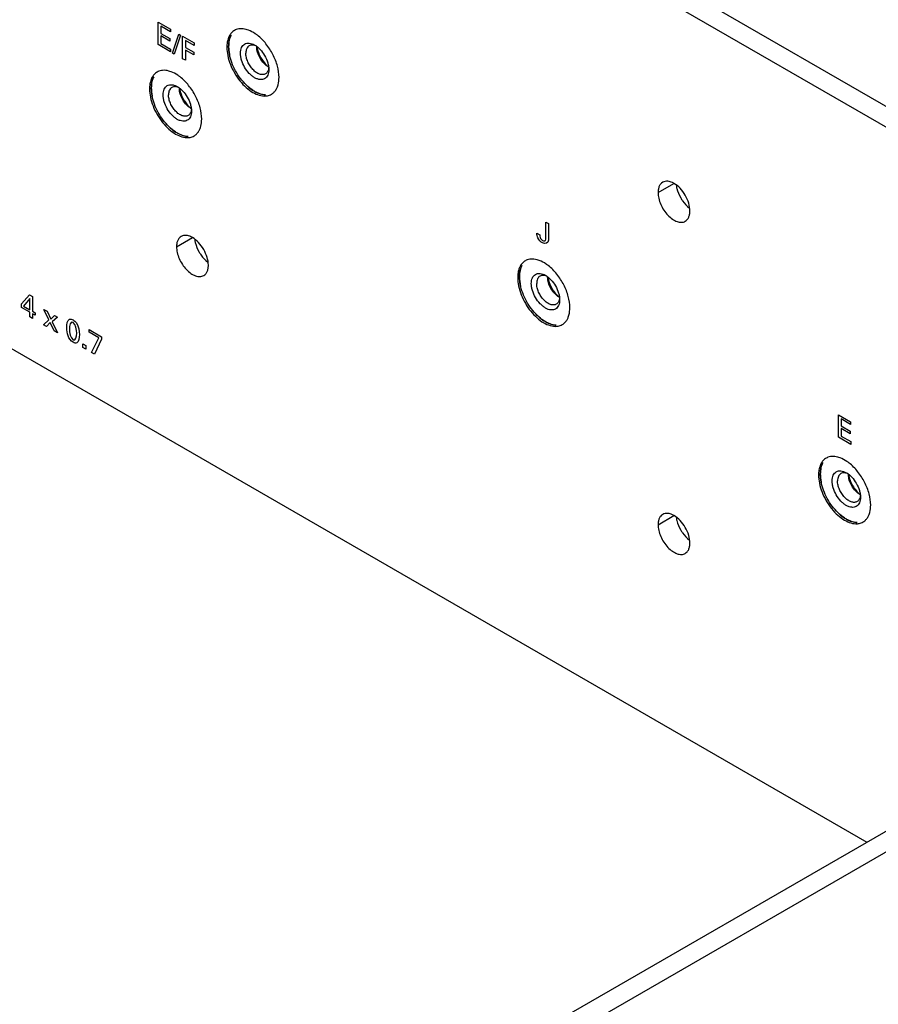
# Model space of a CAD drawing. Header units: inches. Extents: x 0 to 34, y 0 to 22.
# Tile 25 of 27: x 29.7 to 31.4, y 15.6 to 17.6. Entities that reach past the tile are written whole.
import ezdxf

# ---------------------------------------------------------------- set-up
doc = ezdxf.new("R2010")
doc.units = ezdxf.units.IN
doc.header["$LTSCALE"] = 1.87
doc.header["$MEASUREMENT"] = 0
doc.layers.get('0').update_dxf_attribs({"linetype": 'CONTINUOUS'})
doc.layers.add('02___PRT_ALL_AXES', color=7, linetype='CONTINUOUS')

msp = doc.modelspace()

# ---------------------------------------------------------------- linework, layer by layer
at = {"color": 40, "linetype": 'CONTINUOUS'}
for p, q in [((30.00207, 17.57905), (30.02611, 17.56517)), ((30.00207, 17.53482), (30.00207, 17.57905)), ((30.02611, 17.55996), (30.00738, 17.57078)), ((30.00738, 17.57078), (30.00738, 17.55699)), ((30.02611, 17.56517), (30.02611, 17.55996)), ((30.00738, 17.55699), (30.02521, 17.5467)), ((30.02521, 17.54156), (30.00738, 17.55185)), ((30.00738, 17.55185), (30.00738, 17.53715)), ((30.02521, 17.5467), (30.02521, 17.54156)), ((30.02997, 17.51774), (30.04238, 17.55522)), ((30.04583, 17.55323), (30.03347, 17.51571)), ((30.04238, 17.55522), (30.04583, 17.55323)), ((30.05023, 17.55124), (30.07304, 17.53807)), ((30.05023, 17.50702), (30.05023, 17.55124)), ((30.02653, 17.5207), (30.00207, 17.53482)), ((30.00738, 17.53715), (30.02653, 17.52609)), ((30.02653, 17.52609), (30.02653, 17.5207)), ((30.07304, 17.53287), (30.05564, 17.54291)), ((30.05564, 17.54291), (30.05564, 17.52913)), ((30.05564, 17.52913), (30.07203, 17.51966)), ((30.07304, 17.53807), (30.07304, 17.53287)), ((30.03347, 17.51571), (30.02997, 17.51774)), ((30.05564, 17.50389), (30.05023, 17.50702)), ((30.07203, 17.51452), (30.05564, 17.52398)), ((30.05564, 17.52398), (30.05564, 17.50389)), ((30.07203, 17.51966), (30.07203, 17.51452)), ((30.76417, 17.18576), (30.76948, 17.1827)), ((30.76417, 17.15508), (30.76417, 17.18576)), ((30.76948, 17.1827), (30.76948, 17.15036)), ((30.74656, 17.16371), (30.75219, 17.16046)), ((29.73322, 17.02526), (29.74914, 17.04253)), ((29.74914, 17.04253), (29.75486, 17.03922)), ((29.73322, 17.01797), (29.73322, 17.02526)), ((29.74993, 17.03563), (29.73725, 17.0206)), ((29.74993, 17.01328), (29.74993, 17.03563)), ((29.75486, 17.03922), (29.75486, 17.01043)), ((29.74977, 17.00841), (29.73322, 17.01797)), ((29.73725, 17.0206), (29.74993, 17.01328)), ((29.74977, 16.99922), (29.74977, 17.00841)), ((29.75486, 17.01043), (29.76022, 17.00734)), ((29.76022, 17.00238), (29.75486, 17.00547)), ((29.75486, 17.00547), (29.75486, 16.99628)), ((29.76022, 17.00734), (29.76022, 17.00238)), ((29.77719, 17.01414), (29.78371, 17.01038)), ((29.78716, 16.99375), (29.77719, 17.01414)), ((29.78371, 17.01038), (29.79082, 16.99469)), ((29.75486, 16.99628), (29.74977, 16.99922)), ((29.7766, 16.98373), (29.78716, 16.99375)), ((29.78244, 16.98036), (29.7766, 16.98373)), ((29.78997, 16.98832), (29.78244, 16.98036)), ((29.79756, 16.97163), (29.78997, 16.98832)), ((29.79082, 16.99469), (29.79825, 17.00198)), ((29.80413, 16.99858), (29.79374, 16.98958)), ((29.79374, 16.98958), (29.80413, 16.96783)), ((29.79825, 17.00198), (29.80413, 16.99858)), ((29.80413, 16.96783), (29.79756, 16.97163)), ((29.86628, 16.97434), (29.89052, 16.96034)), ((29.86628, 16.96926), (29.86628, 16.97434)), ((29.88517, 16.95835), (29.86628, 16.96926)), ((29.85398, 16.94641), (29.85987, 16.94301)), ((29.85398, 16.93906), (29.85398, 16.94641)), ((29.87105, 16.9292), (29.88517, 16.95835)), ((29.89052, 16.9552), (29.87705, 16.92573)), ((29.89052, 16.96034), (29.89052, 16.9552)), ((29.85987, 16.93566), (29.85398, 16.93906)), ((29.85987, 16.94301), (29.85987, 16.93566)), ((29.87705, 16.92573), (29.87105, 16.9292)), ((31.33941, 16.80688), (31.36344, 16.79301)), ((31.33941, 16.76266), (31.33941, 16.80688)), ((31.36344, 16.7878), (31.34472, 16.79862)), ((31.34472, 16.79862), (31.34472, 16.78483)), ((31.36344, 16.79301), (31.36344, 16.7878)), ((31.34472, 16.78483), (31.36254, 16.77454)), ((31.36254, 16.7694), (31.34472, 16.77969)), ((31.34472, 16.77969), (31.34472, 16.76499)), ((31.36254, 16.77454), (31.36254, 16.7694)), ((31.36387, 16.74854), (31.33941, 16.76266)), ((31.34472, 16.76499), (31.36387, 16.75393)), ((31.36387, 16.75393), (31.36387, 16.74854))]:
    msp.add_line(p, q, dxfattribs=at)
at = {"color": 7, "linetype": 'CONTINUOUS'}
for centre, radius, start, end in [((30.22522, 17.53031), 0.02931, 178.47967, 180.00529), ((30.24282, 17.5371), 0.04694, 187.72113, 188.1856), ((30.23312, 17.51659), 0.02929, 239.99628, 241.68961), ((30.24783, 17.52848), 0.04698, 231.81593, 232.36818), ((30.07319, 17.44846), 0.02931, 178.47967, 180.00529), ((30.09078, 17.45524), 0.04694, 187.72113, 188.1856), ((30.0958, 17.44663), 0.04698, 231.81593, 232.36818), ((30.08109, 17.43474), 0.02929, 239.99628, 241.68961), ((30.797, 17.07729), 0.02931, 178.47967, 180.00529), ((30.8146, 17.08408), 0.04694, 187.72113, 188.1856), ((30.8049, 17.06357), 0.02929, 239.99628, 241.68961), ((30.81961, 17.07546), 0.04698, 231.81593, 232.36818), ((31.38841, 16.68908), 0.02931, 178.47967, 180.00529), ((31.40601, 16.69586), 0.04694, 187.72113, 188.1856), ((31.39631, 16.67536), 0.02929, 239.99628, 241.68961), ((31.41102, 16.68725), 0.04698, 231.81593, 232.36818)]:
    msp.add_arc(centre, radius, start, end, dxfattribs=at)
for points, knots in [([(30.14062, 17.53138), (30.14062, 17.53343), (30.14095, 17.5409), (30.14276, 17.54842), (30.14524, 17.55326)], [0, 0, 0, 0, 0.2737571, 1, 1, 1, 1]), ([(30.14544, 17.55352), (30.14378, 17.55036), (30.14199, 17.54504), (30.14083, 17.53751), (30.14063, 17.53346), (30.14064, 17.53137)], [0, 0, 0, 0, 0.4686871, 0.726364, 1, 1, 1, 1]), ([(30.21306, 17.43587), (30.20891, 17.43607), (30.2025, 17.43759), (30.19434, 17.44124), (30.18559, 17.44641), (30.17501, 17.45509), (30.16367, 17.468), (30.154, 17.48294), (30.14658, 17.499), (30.14185, 17.51523), (30.14062, 17.52613), (30.14062, 17.53133)], [0, 0, 0, 0, 0.0967494, 0.1506521, 0.2081935, 0.3329878, 0.4677515, 0.6074204, 0.7462793, 0.8787172, 1, 1, 1, 1]), ([(30.14064, 17.53134), (30.14064, 17.52856), (30.141, 17.52283), (30.14193, 17.51718), (30.14254, 17.5143)], [0, 0, 0, 0, 0.4855007, 1, 1, 1, 1]), ([(30.16389, 17.51791), (30.16389, 17.51991), (30.16419, 17.5237), (30.16573, 17.52891), (30.16832, 17.53314), (30.17191, 17.53617), (30.17632, 17.53777), (30.18128, 17.53789), (30.18656, 17.53662), (30.19, 17.53498), (30.19173, 17.53399)], [0, 0, 0, 0, 0.1448889, 0.2745046, 0.3910911, 0.4999782, 0.6088737, 0.7254728, 0.8550984, 1, 1, 1, 1]), ([(30.18105, 17.53252), (30.18, 17.53191), (30.17803, 17.53026), (30.17593, 17.52683), (30.17468, 17.52261), (30.17444, 17.51953), (30.17444, 17.51791)], [0, 0, 0, 0, 0.217758, 0.4509482, 0.7101951, 1, 1, 1, 1]), ([(30.19467, 17.53215), (30.19346, 17.5327), (30.19105, 17.53358), (30.18741, 17.53415), (30.18401, 17.53385), (30.18196, 17.53305), (30.18105, 17.53252)], [0, 0, 0, 0, 0.2835441, 0.5406755, 0.7764186, 1, 1, 1, 1]), ([(30.19173, 17.53399), (30.19363, 17.53289), (30.1974, 17.53025), (30.20444, 17.52365), (30.21189, 17.51348), (30.21697, 17.50195), (30.21916, 17.49255), (30.21957, 17.48797), (30.21957, 17.48577)], [0, 0, 0, 0, 0.1142556, 0.2375303, 0.499981, 0.762456, 0.8857439, 1, 1, 1, 1]), ([(30.21847, 17.49122), (30.21527, 17.49307), (30.2092, 17.49817), (30.20213, 17.50784), (30.19729, 17.51881), (30.1959, 17.52661), (30.1959, 17.53031)], [0, 0, 0, 0, 0.2372038, 0.4999645, 0.7627644, 1, 1, 1, 1]), ([(30.19635, 17.53041), (30.19688, 17.52675), (30.19884, 17.51931), (30.20377, 17.50879), (30.21041, 17.49926), (30.21588, 17.49384), (30.21878, 17.49156)], [0, 0, 0, 0, 0.2423403, 0.4999693, 0.7576307, 1, 1, 1, 1]), ([(30.21957, 17.48577), (30.21957, 17.48377), (30.21927, 17.47998), (30.21773, 17.47477), (30.21514, 17.47054), (30.21155, 17.46751), (30.20713, 17.46591), (30.20217, 17.46579), (30.19689, 17.46706), (30.19146, 17.46965), (30.18606, 17.47343), (30.17901, 17.48003), (30.17157, 17.4902), (30.16648, 17.50173), (30.16429, 17.51113), (30.16389, 17.51571), (30.16389, 17.51791)], [0, 0, 0, 0, 0.0604045, 0.1144412, 0.1630457, 0.2084408, 0.2538403, 0.3024527, 0.3564971, 0.4169106, 0.4835343, 0.555416, 0.7084484, 0.8614926, 0.9333793, 1, 1, 1, 1]), ([(30.21296, 17.47725), (30.21217, 17.4768), (30.21044, 17.47608), (30.20758, 17.47566), (30.2045, 17.47588), (30.20004, 17.47707), (30.19433, 17.48019), (30.18802, 17.48578), (30.18244, 17.49292), (30.17805, 17.50103), (30.1752, 17.50945), (30.17444, 17.51519), (30.17444, 17.51791)], [0, 0, 0, 0, 0.0428591, 0.0874864, 0.1353169, 0.1872826, 0.3045419, 0.4382089, 0.5825441, 0.7297006, 0.8713078, 1, 1, 1, 1]), ([(30.21942, 17.48896), (30.21928, 17.48766), (30.21883, 17.4852), (30.21749, 17.48184), (30.21555, 17.47911), (30.21386, 17.47777), (30.21296, 17.47725)], [0, 0, 0, 0, 0.2828375, 0.5397336, 0.7757908, 1, 1, 1, 1]), ([(29.98858, 17.44952), (29.98858, 17.45157), (29.98892, 17.45905), (29.99073, 17.46657), (29.99321, 17.47141)], [0, 0, 0, 0, 0.2737571, 1, 1, 1, 1]), ([(29.99341, 17.47167), (29.99175, 17.46851), (29.98996, 17.46318), (29.9888, 17.45566), (29.9886, 17.45161), (29.98861, 17.44952)], [0, 0, 0, 0, 0.4686871, 0.726364, 1, 1, 1, 1]), ([(30.06103, 17.35402), (30.05688, 17.35422), (30.05046, 17.35574), (30.04231, 17.35939), (30.03356, 17.36455), (30.02298, 17.37324), (30.01164, 17.38615), (30.00197, 17.40109), (29.99455, 17.41715), (29.98982, 17.43338), (29.98859, 17.44428), (29.98858, 17.44948)], [0, 0, 0, 0, 0.0967494, 0.1506521, 0.2081935, 0.3329878, 0.4677515, 0.6074204, 0.7462793, 0.8787172, 1, 1, 1, 1]), ([(29.98861, 17.44948), (29.98861, 17.44671), (29.98897, 17.44098), (29.9899, 17.43533), (29.99051, 17.43245)], [0, 0, 0, 0, 0.4855007, 1, 1, 1, 1]), ([(30.01186, 17.43606), (30.01186, 17.43806), (30.01216, 17.44185), (30.0137, 17.44706), (30.01629, 17.45129), (30.01988, 17.45431), (30.02429, 17.45591), (30.02925, 17.45604), (30.03453, 17.45477), (30.03797, 17.45313), (30.03969, 17.45213)], [0, 0, 0, 0, 0.1448889, 0.2745046, 0.3910911, 0.4999782, 0.6088737, 0.7254728, 0.8550984, 1, 1, 1, 1]), ([(30.02902, 17.45067), (30.02797, 17.45006), (30.026, 17.4484), (30.0239, 17.44498), (30.02265, 17.44075), (30.02241, 17.43768), (30.02241, 17.43606)], [0, 0, 0, 0, 0.217758, 0.4509482, 0.7101951, 1, 1, 1, 1]), ([(30.04264, 17.45029), (30.04143, 17.45085), (30.03902, 17.45173), (30.03538, 17.45229), (30.03198, 17.45199), (30.02993, 17.45119), (30.02902, 17.45067)], [0, 0, 0, 0, 0.2835441, 0.5406755, 0.7764186, 1, 1, 1, 1]), ([(30.03969, 17.45213), (30.0416, 17.45103), (30.04537, 17.44839), (30.05241, 17.4418), (30.05986, 17.43163), (30.06494, 17.4201), (30.06713, 17.41069), (30.06754, 17.40611), (30.06754, 17.40391)], [0, 0, 0, 0, 0.1142556, 0.2375303, 0.499981, 0.762456, 0.8857439, 1, 1, 1, 1]), ([(30.06644, 17.40937), (30.06324, 17.41122), (30.05717, 17.41632), (30.0501, 17.42599), (30.04526, 17.43695), (30.04387, 17.44475), (30.04387, 17.44845)], [0, 0, 0, 0, 0.2372038, 0.4999645, 0.7627644, 1, 1, 1, 1]), ([(30.04432, 17.44856), (30.04485, 17.4449), (30.0468, 17.43746), (30.05174, 17.42694), (30.05838, 17.41741), (30.06384, 17.41199), (30.06675, 17.40971)], [0, 0, 0, 0, 0.2423403, 0.4999693, 0.7576307, 1, 1, 1, 1]), ([(30.17009, 17.4609), (30.17332, 17.45729), (30.17999, 17.45075), (30.19085, 17.44292), (30.20179, 17.43773), (30.20929, 17.43613), (30.21284, 17.43594)], [0, 0, 0, 0, 0.2868852, 0.5516599, 0.7895647, 1, 1, 1, 1]), ([(30.06754, 17.40391), (30.06754, 17.40192), (30.06723, 17.39812), (30.0657, 17.39291), (30.06311, 17.38868), (30.05952, 17.38566), (30.0551, 17.38406), (30.05014, 17.38393), (30.04486, 17.38521), (30.03943, 17.38779), (30.03403, 17.39158), (30.02698, 17.39818), (30.01954, 17.40835), (30.01445, 17.41988), (30.01226, 17.42928), (30.01186, 17.43386), (30.01186, 17.43606)], [0, 0, 0, 0, 0.0604045, 0.1144412, 0.1630457, 0.2084408, 0.2538403, 0.3024527, 0.3564971, 0.4169106, 0.4835343, 0.555416, 0.7084484, 0.8614926, 0.9333793, 1, 1, 1, 1]), ([(30.06093, 17.3954), (30.06014, 17.39495), (30.05841, 17.39422), (30.05555, 17.3938), (30.05247, 17.39403), (30.048, 17.39522), (30.0423, 17.39834), (30.03599, 17.40393), (30.03041, 17.41107), (30.02602, 17.41918), (30.02317, 17.4276), (30.02241, 17.43333), (30.02241, 17.43606)], [0, 0, 0, 0, 0.0428591, 0.0874864, 0.1353169, 0.1872826, 0.3045419, 0.4382089, 0.5825441, 0.7297006, 0.8713078, 1, 1, 1, 1]), ([(30.06739, 17.40711), (30.06725, 17.40581), (30.0668, 17.40334), (30.06546, 17.39999), (30.06352, 17.39726), (30.06183, 17.39592), (30.06093, 17.3954)], [0, 0, 0, 0, 0.2828375, 0.5397336, 0.7757908, 1, 1, 1, 1]), ([(30.01806, 17.37905), (30.02129, 17.37544), (30.02796, 17.3689), (30.03882, 17.36107), (30.04976, 17.35588), (30.05726, 17.35428), (30.06081, 17.35409)], [0, 0, 0, 0, 0.2868852, 0.5516599, 0.7895647, 1, 1, 1, 1]), ([(30.7124, 17.07836), (30.7124, 17.08041), (30.71273, 17.08788), (30.71455, 17.0954), (30.71703, 17.10024)], [0, 0, 0, 0, 0.2737571, 1, 1, 1, 1]), ([(30.71723, 17.1005), (30.71556, 17.09734), (30.71377, 17.09202), (30.71262, 17.08449), (30.71242, 17.08044), (30.71243, 17.07835)], [0, 0, 0, 0, 0.4686871, 0.726364, 1, 1, 1, 1]), ([(30.73567, 17.06489), (30.73567, 17.06689), (30.73598, 17.07068), (30.73751, 17.07589), (30.7401, 17.08012), (30.74369, 17.08315), (30.74811, 17.08475), (30.75307, 17.08487), (30.75835, 17.0836), (30.76178, 17.08196), (30.76351, 17.08097)], [0, 0, 0, 0, 0.1448889, 0.2745046, 0.3910911, 0.4999782, 0.6088737, 0.7254728, 0.8550984, 1, 1, 1, 1]), ([(30.76646, 17.07913), (30.76524, 17.07968), (30.76284, 17.08056), (30.75919, 17.08113), (30.75579, 17.08083), (30.75375, 17.08003), (30.75283, 17.0795)], [0, 0, 0, 0, 0.2835441, 0.5406755, 0.7764186, 1, 1, 1, 1]), ([(30.76351, 17.08097), (30.76542, 17.07987), (30.76918, 17.07723), (30.77623, 17.07063), (30.78367, 17.06046), (30.78876, 17.04893), (30.79095, 17.03953), (30.79135, 17.03495), (30.79135, 17.03275)], [0, 0, 0, 0, 0.1142556, 0.2375303, 0.499981, 0.762456, 0.8857439, 1, 1, 1, 1]), ([(30.78484, 16.98285), (30.7807, 16.98305), (30.77428, 16.98457), (30.76612, 16.98822), (30.75738, 16.99339), (30.7468, 17.00207), (30.73545, 17.01498), (30.72578, 17.02992), (30.71836, 17.04598), (30.71364, 17.06221), (30.7124, 17.07311), (30.7124, 17.07831)], [0, 0, 0, 0, 0.0967494, 0.1506521, 0.2081935, 0.3329878, 0.4677515, 0.6074204, 0.7462793, 0.8787172, 1, 1, 1, 1]), ([(30.71243, 17.07831), (30.71242, 17.07554), (30.71278, 17.06981), (30.71372, 17.06416), (30.71433, 17.06128)], [0, 0, 0, 0, 0.4855007, 1, 1, 1, 1]), ([(30.79135, 17.03275), (30.79135, 17.03075), (30.79105, 17.02696), (30.78951, 17.02175), (30.78693, 17.01752), (30.78333, 17.01449), (30.77892, 17.01289), (30.77396, 17.01277), (30.76868, 17.01404), (30.76324, 17.01663), (30.75784, 17.02041), (30.75079, 17.02701), (30.74335, 17.03718), (30.73827, 17.04871), (30.73608, 17.05811), (30.73567, 17.06269), (30.73567, 17.06489)], [0, 0, 0, 0, 0.0604045, 0.1144412, 0.1630457, 0.2084408, 0.2538403, 0.3024527, 0.3564971, 0.4169106, 0.4835343, 0.555416, 0.7084484, 0.8614926, 0.9333793, 1, 1, 1, 1]), ([(30.75283, 17.0795), (30.75178, 17.07889), (30.74981, 17.07724), (30.74772, 17.07381), (30.74647, 17.06958), (30.74623, 17.06651), (30.74623, 17.06489)], [0, 0, 0, 0, 0.217758, 0.4509482, 0.7101951, 1, 1, 1, 1]), ([(30.78474, 17.02423), (30.78396, 17.02378), (30.78222, 17.02306), (30.77936, 17.02264), (30.77629, 17.02286), (30.77182, 17.02405), (30.76611, 17.02717), (30.7598, 17.03276), (30.75423, 17.0399), (30.74984, 17.04801), (30.74699, 17.05643), (30.74623, 17.06217), (30.74623, 17.06489)], [0, 0, 0, 0, 0.0428591, 0.0874864, 0.1353169, 0.1872826, 0.3045419, 0.4382089, 0.5825441, 0.7297006, 0.8713078, 1, 1, 1, 1]), ([(30.79025, 17.0382), (30.78705, 17.04005), (30.78099, 17.04515), (30.77391, 17.05482), (30.76908, 17.06579), (30.76769, 17.07359), (30.76769, 17.07729)], [0, 0, 0, 0, 0.2372038, 0.4999645, 0.7627644, 1, 1, 1, 1]), ([(30.76813, 17.07739), (30.76866, 17.07373), (30.77062, 17.06629), (30.77555, 17.05577), (30.7822, 17.04624), (30.78766, 17.04082), (30.79057, 17.03854)], [0, 0, 0, 0, 0.2423403, 0.4999693, 0.7576307, 1, 1, 1, 1]), ([(30.7912, 17.03594), (30.79107, 17.03464), (30.79061, 17.03218), (30.78927, 17.02882), (30.78733, 17.02609), (30.78564, 17.02475), (30.78474, 17.02423)], [0, 0, 0, 0, 0.2828375, 0.5397336, 0.7757908, 1, 1, 1, 1]), ([(30.74188, 17.00788), (30.7451, 17.00427), (30.75177, 16.99773), (30.76263, 16.9899), (30.77357, 16.98471), (30.78108, 16.98311), (30.78462, 16.98292)], [0, 0, 0, 0, 0.2868852, 0.5516599, 0.7895647, 1, 1, 1, 1]), ([(31.30863, 16.71229), (31.30697, 16.70913), (31.30518, 16.7038), (31.30402, 16.69628), (31.30382, 16.69222), (31.30383, 16.69014)], [0, 0, 0, 0, 0.4686871, 0.726364, 1, 1, 1, 1]), ([(31.30381, 16.69014), (31.30381, 16.69219), (31.30414, 16.69967), (31.30595, 16.70718), (31.30843, 16.71203)], [0, 0, 0, 0, 0.2737571, 1, 1, 1, 1]), ([(31.32708, 16.67668), (31.32708, 16.67868), (31.32738, 16.68247), (31.32892, 16.68768), (31.33151, 16.69191), (31.3351, 16.69493), (31.33951, 16.69653), (31.34447, 16.69666), (31.34975, 16.69539), (31.35319, 16.69375), (31.35492, 16.69275)], [0, 0, 0, 0, 0.1448889, 0.2745046, 0.3910911, 0.4999782, 0.6088737, 0.7254728, 0.8550984, 1, 1, 1, 1]), ([(31.37625, 16.59464), (31.3721, 16.59484), (31.36569, 16.59636), (31.35753, 16.6), (31.34878, 16.60517), (31.3382, 16.61386), (31.32686, 16.62677), (31.31719, 16.64171), (31.30977, 16.65777), (31.30504, 16.674), (31.30381, 16.6849), (31.30381, 16.6901)], [0, 0, 0, 0, 0.0967494, 0.1506521, 0.2081935, 0.3329878, 0.4677515, 0.6074204, 0.7462793, 0.8787172, 1, 1, 1, 1]), ([(31.30383, 16.6901), (31.30383, 16.68732), (31.30419, 16.6816), (31.30512, 16.67595), (31.30573, 16.67307)], [0, 0, 0, 0, 0.4855007, 1, 1, 1, 1]), ([(31.38276, 16.64453), (31.38276, 16.64254), (31.38246, 16.63874), (31.38092, 16.63353), (31.37833, 16.6293), (31.37474, 16.62628), (31.37032, 16.62468), (31.36537, 16.62455), (31.36008, 16.62583), (31.35465, 16.62841), (31.34925, 16.6322), (31.3422, 16.6388), (31.33476, 16.64897), (31.32967, 16.6605), (31.32748, 16.6699), (31.32708, 16.67448), (31.32708, 16.67668)], [0, 0, 0, 0, 0.0604045, 0.1144412, 0.1630457, 0.2084408, 0.2538403, 0.3024527, 0.3564971, 0.4169106, 0.4835343, 0.555416, 0.7084484, 0.8614926, 0.9333793, 1, 1, 1, 1]), ([(31.34424, 16.69129), (31.34319, 16.69068), (31.34122, 16.68902), (31.33912, 16.6856), (31.33788, 16.68137), (31.33763, 16.6783), (31.33763, 16.67668)], [0, 0, 0, 0, 0.217758, 0.4509482, 0.7101951, 1, 1, 1, 1]), ([(31.37615, 16.63602), (31.37536, 16.63556), (31.37363, 16.63484), (31.37077, 16.63442), (31.36769, 16.63465), (31.36323, 16.63584), (31.35752, 16.63896), (31.35121, 16.64455), (31.34563, 16.65168), (31.34124, 16.6598), (31.33839, 16.66822), (31.33763, 16.67395), (31.33763, 16.67668)], [0, 0, 0, 0, 0.0428591, 0.0874864, 0.1353169, 0.1872826, 0.3045419, 0.4382089, 0.5825441, 0.7297006, 0.8713078, 1, 1, 1, 1]), ([(31.35786, 16.69091), (31.35665, 16.69147), (31.35424, 16.69235), (31.3506, 16.69291), (31.3472, 16.69261), (31.34515, 16.69181), (31.34424, 16.69129)], [0, 0, 0, 0, 0.2835441, 0.5406755, 0.7764186, 1, 1, 1, 1]), ([(31.35492, 16.69275), (31.35682, 16.69165), (31.36059, 16.68901), (31.36763, 16.68242), (31.37508, 16.67225), (31.38017, 16.66072), (31.38235, 16.65131), (31.38276, 16.64673), (31.38276, 16.64453)], [0, 0, 0, 0, 0.1142556, 0.2375303, 0.499981, 0.762456, 0.8857439, 1, 1, 1, 1]), ([(31.38166, 16.64999), (31.37846, 16.65184), (31.3724, 16.65694), (31.36532, 16.66661), (31.36048, 16.67757), (31.3591, 16.68537), (31.3591, 16.68907)], [0, 0, 0, 0, 0.2372038, 0.4999645, 0.7627644, 1, 1, 1, 1]), ([(31.35954, 16.68918), (31.36007, 16.68552), (31.36203, 16.67808), (31.36696, 16.66756), (31.3736, 16.65803), (31.37907, 16.65261), (31.38197, 16.65032)], [0, 0, 0, 0, 0.2423403, 0.4999693, 0.7576307, 1, 1, 1, 1]), ([(31.38261, 16.64773), (31.38247, 16.64643), (31.38202, 16.64396), (31.38068, 16.64061), (31.37874, 16.63788), (31.37705, 16.63654), (31.37615, 16.63602)], [0, 0, 0, 0, 0.2828375, 0.5397336, 0.7757908, 1, 1, 1, 1]), ([(31.33328, 16.61967), (31.33651, 16.61606), (31.34318, 16.60951), (31.35404, 16.60169), (31.36498, 16.5965), (31.37248, 16.59489), (31.37603, 16.59471)], [0, 0, 0, 0, 0.2868852, 0.5516599, 0.7895647, 1, 1, 1, 1])]:
    msp.add_open_spline(points, degree=3, knots=knots, dxfattribs=at)
at = {"color": 40, "linetype": 'CONTINUOUS'}
for points in [[(30.74847, 17.15453), (30.74703, 17.1576), (30.74656, 17.16092), (30.74656, 17.16371)], [(30.75219, 17.16046), (30.75224, 17.15879), (30.75225, 17.15696), (30.75303, 17.15513)], [(30.75759, 17.14466), (30.75428, 17.14658), (30.75047, 17.15031), (30.74847, 17.15453)], [(30.75303, 17.15513), (30.754, 17.1528), (30.75615, 17.15064), (30.75796, 17.14959)], [(30.76948, 17.15036), (30.76948, 17.14416), (30.76296, 17.14156), (30.75759, 17.14466)], [(30.75796, 17.14959), (30.75995, 17.14845), (30.76223, 17.14831), (30.76327, 17.14965)], [(30.76327, 17.14965), (30.76415, 17.15088), (30.76417, 17.15306), (30.76417, 17.15508)], [(29.83489, 16.98842), (29.82933, 16.99163), (29.82762, 16.9817), (29.82762, 16.97528)], [(29.842, 16.9671), (29.842, 16.97346), (29.8404, 16.98524), (29.83489, 16.98842)], [(29.82492, 16.96202), (29.82301, 16.96753), (29.82253, 16.97299), (29.82253, 16.97792)], [(29.82762, 16.97528), (29.82762, 16.96905), (29.82938, 16.95748), (29.83478, 16.95437)], [(29.83478, 16.95437), (29.84022, 16.95122), (29.842, 16.96082), (29.842, 16.9671)], [(29.84714, 16.96468), (29.84714, 16.95796), (29.8463, 16.95047), (29.84205, 16.94833)], [(29.83473, 16.94931), (29.83088, 16.95153), (29.82662, 16.95705), (29.82492, 16.96202)], [(29.84205, 16.94833), (29.84015, 16.94736), (29.83734, 16.9478), (29.83473, 16.94931)]]:
    msp.add_open_spline(points, degree=3, dxfattribs=at)
for points, knots in [([(29.82253, 16.97792), (29.82253, 16.98488), (29.82352, 16.99653), (29.83243, 16.99474), (29.83483, 16.99335)], [0, 0, 0, 0, 0.7148088, 1, 1, 1, 1]), ([(29.83483, 16.99335), (29.83711, 16.99204), (29.84581, 16.98428), (29.84714, 16.97149), (29.84714, 16.96468)], [0, 0, 0, 0, 0.2788573, 1, 1, 1, 1])]:
    msp.add_open_spline(points, degree=3, knots=knots, dxfattribs=at)
at = {"layer": '02___PRT_ALL_AXES', "color": 7, "linetype": 'CONTINUOUS'}
for p, q in [((27.00358, 19.97094), (32.15132, 16.9987)), ((30.13712, 17.52951), (30.14055, 17.53149)), ((29.98509, 17.44766), (29.98852, 17.44964)), ((30.98481, 17.24378), (31.01613, 17.26186)), ((30.03814, 17.1372), (30.06945, 17.15528)), ((30.70891, 17.07649), (30.71233, 17.07847)), ((31.30031, 16.68828), (31.30374, 16.69026)), ((30.98481, 16.5906), (31.01613, 16.60868)), ((32.17606, 16.37608), (29.13551, 14.6205))]:
    msp.add_line(p, q, dxfattribs=at)
at = {"layer": '02___PRT_ALL_AXES', "color": 3, "linetype": 'CONTINUOUS'}
for p, q in [((26.96822, 19.95052), (32.11596, 16.97828)), ((26.96822, 18.52211), (31.39519, 15.96604)), ((32.14071, 16.39649), (29.10015, 14.64091))]:
    msp.add_line(p, q, dxfattribs=at)
for centre, radius, start, end in [((30.16438, 17.54143), 0.02453, 111.00603, 119.93169), ((30.16429, 17.54162), 0.02433, 119.97345, 128.5932), ((30.01226, 17.45977), 0.02433, 119.97346, 128.58846), ((30.01235, 17.45958), 0.02453, 111.00604, 119.93171), ((30.21248, 17.45821), 0.02434, 299.97638, 309.06269), ((30.06045, 17.37636), 0.02434, 299.97642, 309.06286), ((30.73608, 17.0886), 0.02433, 119.97345, 128.5932), ((30.73616, 17.08841), 0.02453, 111.00603, 119.93169), ((30.78426, 17.00519), 0.02434, 299.97638, 309.06269), ((31.32748, 16.70039), 0.02433, 119.97345, 128.5932), ((31.32757, 16.7002), 0.02453, 111.00603, 119.93169), ((31.37567, 16.61698), 0.02434, 299.97638, 309.06269)]:
    msp.add_arc(centre, radius, start, end, dxfattribs=at)
for points, knots in [([(30.16276, 17.56597), (30.16213, 17.56592), (30.15969, 17.56562), (30.15729, 17.56499), (30.15558, 17.56434)], [0, 0, 0, 0, 0.2558459, 1, 1, 1, 1]), ([(30.17949, 17.56335), (30.17805, 17.56388), (30.17266, 17.56563), (30.16688, 17.56634), (30.16276, 17.56597)], [0, 0, 0, 0, 0.2695579, 1, 1, 1, 1]), ([(30.14912, 17.56063), (30.14716, 17.55907), (30.14358, 17.55518), (30.13981, 17.54782), (30.13758, 17.53907), (30.13712, 17.53279), (30.13712, 17.52951)], [0, 0, 0, 0, 0.2182355, 0.453831, 0.7139857, 1, 1, 1, 1]), ([(30.19729, 17.55307), (30.19585, 17.55419), (30.19031, 17.55824), (30.1842, 17.56158), (30.17949, 17.56335)], [0, 0, 0, 0, 0.2663572, 1, 1, 1, 1]), ([(30.23965, 17.47031), (30.23965, 17.47773), (30.23718, 17.49336), (30.2283, 17.51581), (30.21499, 17.53649), (30.2035, 17.54822), (30.19729, 17.55307)], [0, 0, 0, 0, 0.2326932, 0.4901088, 0.7528076, 1, 1, 1, 1]), ([(30.13712, 17.52951), (30.13712, 17.52404), (30.13848, 17.51256), (30.14365, 17.49551), (30.15174, 17.47875), (30.16219, 17.46337), (30.17443, 17.45035), (30.19061, 17.4382), (30.20521, 17.43306), (30.21402, 17.43385)], [0, 0, 0, 0, 0.1234394, 0.2587312, 0.4002048, 0.5417333, 0.6769368, 0.8004301, 1, 1, 1, 1]), ([(29.99709, 17.47878), (29.99513, 17.47722), (29.99155, 17.47332), (29.98778, 17.46597), (29.98555, 17.45722), (29.98509, 17.45094), (29.98509, 17.44766)], [0, 0, 0, 0, 0.2182389, 0.4538356, 0.7139892, 1, 1, 1, 1]), ([(30.01073, 17.48412), (30.0101, 17.48407), (30.00766, 17.48377), (30.00526, 17.48314), (30.00355, 17.48248)], [0, 0, 0, 0, 0.2558475, 1, 1, 1, 1]), ([(30.02746, 17.48149), (30.02602, 17.48203), (30.02063, 17.48378), (30.01485, 17.48449), (30.01073, 17.48412)], [0, 0, 0, 0, 0.2695568, 1, 1, 1, 1]), ([(30.04526, 17.47121), (30.04382, 17.47234), (30.03827, 17.47639), (30.03217, 17.47973), (30.02746, 17.48149)], [0, 0, 0, 0, 0.2663562, 1, 1, 1, 1]), ([(30.08762, 17.38846), (30.08762, 17.39588), (30.08515, 17.41151), (30.07627, 17.43396), (30.06296, 17.45464), (30.05147, 17.46637), (30.04526, 17.47121)], [0, 0, 0, 0, 0.2326981, 0.4901135, 0.7528103, 1, 1, 1, 1]), ([(30.23656, 17.45185), (30.23708, 17.45321), (30.23899, 17.45918), (30.23965, 17.46551), (30.23965, 17.47031)], [0, 0, 0, 0, 0.2326963, 1, 1, 1, 1]), ([(30.23324, 17.44534), (30.23356, 17.44583), (30.23485, 17.44791), (30.2359, 17.45013), (30.23656, 17.45185)], [0, 0, 0, 0, 0.242533, 1, 1, 1, 1]), ([(29.98509, 17.44766), (29.98509, 17.44219), (29.98645, 17.43071), (29.99161, 17.41366), (29.99971, 17.3969), (30.01016, 17.38152), (30.0224, 17.3685), (30.03858, 17.35635), (30.05318, 17.35121), (30.06199, 17.35199)], [0, 0, 0, 0, 0.1234386, 0.2587292, 0.4002023, 0.5417312, 0.6769354, 0.8004295, 1, 1, 1, 1]), ([(30.21402, 17.43385), (30.21498, 17.43393), (30.21866, 17.43445), (30.22225, 17.43575), (30.22464, 17.43713)], [0, 0, 0, 0, 0.257732, 1, 1, 1, 1]), ([(30.22782, 17.43931), (30.22833, 17.43973), (30.23036, 17.44152), (30.23211, 17.44364), (30.23324, 17.44534)], [0, 0, 0, 0, 0.2448444, 1, 1, 1, 1]), ([(30.08453, 17.37), (30.08505, 17.37136), (30.08696, 17.37733), (30.08762, 17.38366), (30.08762, 17.38846)], [0, 0, 0, 0, 0.2326957, 1, 1, 1, 1]), ([(30.06199, 17.35199), (30.06294, 17.35208), (30.06663, 17.35259), (30.07021, 17.3539), (30.07261, 17.35527)], [0, 0, 0, 0, 0.257732, 1, 1, 1, 1]), ([(30.07578, 17.35746), (30.0763, 17.35788), (30.07833, 17.35967), (30.08007, 17.36178), (30.08121, 17.36349)], [0, 0, 0, 0, 0.2448443, 1, 1, 1, 1]), ([(30.08121, 17.36349), (30.08153, 17.36398), (30.08282, 17.36605), (30.08387, 17.36827), (30.08453, 17.37)], [0, 0, 0, 0, 0.2425334, 1, 1, 1, 1]), ([(30.99398, 17.26405), (30.99252, 17.26321), (30.98979, 17.26091), (30.98688, 17.25615), (30.98516, 17.25028), (30.98481, 17.24602), (30.98481, 17.24378)], [0, 0, 0, 0, 0.2176857, 0.45097, 0.7108531, 1, 1, 1, 1]), ([(31.00414, 17.26602), (31.00235, 17.2662), (30.9988, 17.26611), (30.99544, 17.26489), (30.99398, 17.26405)], [0, 0, 0, 0, 0.5170524, 1, 1, 1, 1]), ([(31.01613, 17.26186), (31.01513, 17.26243), (31.01137, 17.2644), (31.00722, 17.26572), (31.00414, 17.26602)], [0, 0, 0, 0, 0.2716084, 1, 1, 1, 1]), ([(31.03827, 17.23848), (31.03543, 17.2434), (31.02899, 17.25221), (31.02058, 17.25929), (31.01613, 17.26186)], [0, 0, 0, 0, 0.525561, 1, 1, 1, 1]), ([(30.98481, 17.24378), (30.98481, 17.23999), (30.98587, 17.23203), (30.98982, 17.22034), (30.99592, 17.20908), (31.00365, 17.19918), (31.01242, 17.19142), (31.02156, 17.18642), (31.0305, 17.18463), (31.03606, 17.18606), (31.03828, 17.18734)], [0, 0, 0, 0, 0.1287441, 0.2706088, 0.4178706, 0.5623927, 0.6962099, 0.8135921, 0.9130628, 1, 1, 1, 1]), ([(31.04745, 17.20761), (31.04745, 17.21274), (31.04552, 17.22357), (31.04112, 17.23355), (31.03827, 17.23848)], [0, 0, 0, 0, 0.4744328, 1, 1, 1, 1]), ([(31.03828, 17.18734), (31.03974, 17.18818), (31.04247, 17.19048), (31.04538, 17.19524), (31.0471, 17.2011), (31.04745, 17.20537), (31.04745, 17.20761)], [0, 0, 0, 0, 0.2176857, 0.45097, 0.7108531, 1, 1, 1, 1]), ([(30.05747, 17.15944), (30.05567, 17.15962), (30.05213, 17.15953), (30.04877, 17.15831), (30.04731, 17.15747)], [0, 0, 0, 0, 0.5170524, 1, 1, 1, 1]), ([(30.06946, 17.15528), (30.06846, 17.15585), (30.0647, 17.15782), (30.06055, 17.15914), (30.05747, 17.15944)], [0, 0, 0, 0, 0.2716084, 1, 1, 1, 1]), ([(30.04731, 17.15747), (30.04585, 17.15663), (30.04312, 17.15433), (30.0402, 17.14957), (30.03849, 17.1437), (30.03814, 17.13944), (30.03814, 17.1372)], [0, 0, 0, 0, 0.2176857, 0.45097, 0.7108531, 1, 1, 1, 1]), ([(30.0916, 17.1319), (30.08876, 17.13682), (30.08232, 17.14563), (30.0739, 17.15271), (30.06946, 17.15528)], [0, 0, 0, 0, 0.525561, 1, 1, 1, 1]), ([(30.03814, 17.1372), (30.03814, 17.13341), (30.0392, 17.12545), (30.04315, 17.11376), (30.04925, 17.1025), (30.05698, 17.0926), (30.06575, 17.08484), (30.07489, 17.07984), (30.08383, 17.07805), (30.08939, 17.07948), (30.0916, 17.08076)], [0, 0, 0, 0, 0.1287441, 0.2706088, 0.4178706, 0.5623927, 0.6962099, 0.8135921, 0.9130628, 1, 1, 1, 1]), ([(30.10078, 17.10103), (30.10078, 17.10616), (30.09885, 17.11699), (30.09445, 17.12697), (30.0916, 17.1319)], [0, 0, 0, 0, 0.4744328, 1, 1, 1, 1]), ([(30.0916, 17.08076), (30.09306, 17.0816), (30.0958, 17.0839), (30.09871, 17.08866), (30.10043, 17.09452), (30.10078, 17.09879), (30.10078, 17.10103)], [0, 0, 0, 0, 0.2176857, 0.45097, 0.7108531, 1, 1, 1, 1]), ([(30.7209, 17.10761), (30.71894, 17.10605), (30.71537, 17.10216), (30.7116, 17.0948), (30.70936, 17.08605), (30.70891, 17.07977), (30.70891, 17.07649)], [0, 0, 0, 0, 0.2182355, 0.453831, 0.7139857, 1, 1, 1, 1]), ([(30.73454, 17.11295), (30.73391, 17.1129), (30.73148, 17.1126), (30.72908, 17.11197), (30.72737, 17.11132)], [0, 0, 0, 0, 0.2558459, 1, 1, 1, 1]), ([(30.75127, 17.11033), (30.74984, 17.11086), (30.74445, 17.11261), (30.73867, 17.11332), (30.73454, 17.11295)], [0, 0, 0, 0, 0.2695579, 1, 1, 1, 1]), ([(30.76907, 17.10005), (30.76763, 17.10117), (30.76209, 17.10522), (30.75599, 17.10856), (30.75127, 17.11033)], [0, 0, 0, 0, 0.2663572, 1, 1, 1, 1]), ([(30.81144, 17.01729), (30.81144, 17.02471), (30.80897, 17.04034), (30.80009, 17.06279), (30.78678, 17.08347), (30.77528, 17.0952), (30.76907, 17.10005)], [0, 0, 0, 0, 0.2326932, 0.4901088, 0.7528076, 1, 1, 1, 1]), ([(30.70891, 17.07649), (30.70891, 17.07102), (30.71027, 17.05954), (30.71543, 17.04249), (30.72353, 17.02573), (30.73398, 17.01035), (30.74621, 16.99733), (30.76239, 16.98518), (30.77699, 16.98004), (30.78581, 16.98083)], [0, 0, 0, 0, 0.1234394, 0.2587312, 0.4002048, 0.5417333, 0.6769368, 0.8004301, 1, 1, 1, 1]), ([(30.80835, 16.99883), (30.80887, 17.00019), (30.81078, 17.00616), (30.81144, 17.01249), (30.81144, 17.01729)], [0, 0, 0, 0, 0.2326963, 1, 1, 1, 1]), ([(30.78581, 16.98083), (30.78676, 16.98091), (30.79045, 16.98142), (30.79403, 16.98273), (30.79642, 16.98411)], [0, 0, 0, 0, 0.257732, 1, 1, 1, 1]), ([(30.7996, 16.98629), (30.80012, 16.98671), (30.80215, 16.9885), (30.80389, 16.99062), (30.80502, 16.99232)], [0, 0, 0, 0, 0.2448444, 1, 1, 1, 1]), ([(30.80502, 16.99232), (30.80535, 16.99281), (30.80664, 16.99489), (30.80768, 16.99711), (30.80835, 16.99883)], [0, 0, 0, 0, 0.242533, 1, 1, 1, 1]), ([(31.31231, 16.7194), (31.31035, 16.71784), (31.30677, 16.71394), (31.303, 16.70658), (31.30077, 16.69784), (31.30031, 16.69156), (31.30031, 16.68828)], [0, 0, 0, 0, 0.2182355, 0.453831, 0.7139857, 1, 1, 1, 1]), ([(31.32595, 16.72474), (31.32532, 16.72468), (31.32288, 16.72439), (31.32048, 16.72376), (31.31877, 16.7231)], [0, 0, 0, 0, 0.2558459, 1, 1, 1, 1]), ([(31.34268, 16.72211), (31.34124, 16.72265), (31.33586, 16.72439), (31.33007, 16.72511), (31.32595, 16.72474)], [0, 0, 0, 0, 0.2695579, 1, 1, 1, 1]), ([(31.36048, 16.71183), (31.35904, 16.71296), (31.3535, 16.71701), (31.3474, 16.72035), (31.34268, 16.72211)], [0, 0, 0, 0, 0.2663572, 1, 1, 1, 1]), ([(31.40284, 16.62908), (31.40284, 16.63649), (31.40037, 16.65213), (31.3915, 16.67457), (31.37818, 16.69526), (31.36669, 16.70698), (31.36048, 16.71183)], [0, 0, 0, 0, 0.2326932, 0.4901088, 0.7528076, 1, 1, 1, 1]), ([(31.30031, 16.68828), (31.30031, 16.68281), (31.30167, 16.67133), (31.30684, 16.65428), (31.31493, 16.63752), (31.32538, 16.62214), (31.33762, 16.60912), (31.3538, 16.59697), (31.3684, 16.59183), (31.37721, 16.59261)], [0, 0, 0, 0, 0.1234394, 0.2587312, 0.4002048, 0.5417333, 0.6769368, 0.8004301, 1, 1, 1, 1]), ([(31.39975, 16.61062), (31.40028, 16.61198), (31.40218, 16.61795), (31.40284, 16.62427), (31.40284, 16.62908)], [0, 0, 0, 0, 0.2326963, 1, 1, 1, 1]), ([(30.99398, 16.61087), (30.99252, 16.61003), (30.98979, 16.60773), (30.98688, 16.60297), (30.98516, 16.5971), (30.98481, 16.59284), (30.98481, 16.5906)], [0, 0, 0, 0, 0.2176857, 0.45097, 0.7108531, 1, 1, 1, 1]), ([(31.00414, 16.61285), (31.00235, 16.61302), (30.9988, 16.61293), (30.99544, 16.61172), (30.99398, 16.61087)], [0, 0, 0, 0, 0.5170524, 1, 1, 1, 1]), ([(31.01613, 16.60868), (31.01513, 16.60926), (31.01137, 16.61122), (31.00722, 16.61254), (31.00414, 16.61285)], [0, 0, 0, 0, 0.2716084, 1, 1, 1, 1]), ([(31.03827, 16.5853), (31.03543, 16.59023), (31.02899, 16.59903), (31.02058, 16.60611), (31.01613, 16.60868)], [0, 0, 0, 0, 0.525561, 1, 1, 1, 1]), ([(31.39101, 16.59808), (31.39152, 16.5985), (31.39356, 16.60029), (31.3953, 16.6024), (31.39643, 16.60411)], [0, 0, 0, 0, 0.2448444, 1, 1, 1, 1]), ([(31.39643, 16.60411), (31.39675, 16.6046), (31.39804, 16.60667), (31.39909, 16.60889), (31.39975, 16.61062)], [0, 0, 0, 0, 0.242533, 1, 1, 1, 1]), ([(30.98481, 16.5906), (30.98481, 16.58682), (30.98587, 16.57886), (30.98982, 16.56717), (30.99592, 16.55591), (31.00365, 16.546), (31.01242, 16.53824), (31.02156, 16.53325), (31.0305, 16.53146), (31.03606, 16.53288), (31.03828, 16.53416)], [0, 0, 0, 0, 0.1287441, 0.2706088, 0.4178706, 0.5623927, 0.6962099, 0.8135921, 0.9130628, 1, 1, 1, 1]), ([(31.04745, 16.55443), (31.04745, 16.55957), (31.04552, 16.57039), (31.04112, 16.58038), (31.03827, 16.5853)], [0, 0, 0, 0, 0.4744328, 1, 1, 1, 1]), ([(31.37721, 16.59261), (31.37817, 16.5927), (31.38185, 16.59321), (31.38544, 16.59451), (31.38783, 16.59589)], [0, 0, 0, 0, 0.257732, 1, 1, 1, 1]), ([(31.03828, 16.53416), (31.03974, 16.535), (31.04247, 16.5373), (31.04538, 16.54206), (31.0471, 16.54793), (31.04745, 16.55219), (31.04745, 16.55443)], [0, 0, 0, 0, 0.2176857, 0.45097, 0.7108531, 1, 1, 1, 1])]:
    msp.add_open_spline(points, degree=3, knots=knots, dxfattribs=at)
at = {"layer": '02___PRT_ALL_AXES', "color": 7, "linetype": 'CONTINUOUS'}
for points, knots in [([(31.02059, 17.25801), (31.02087, 17.25595), (31.02253, 17.24734), (31.026, 17.23911), (31.02934, 17.23332)], [0, 0, 0, 0, 0.2370007, 1, 1, 1, 1]), ([(31.02934, 17.23332), (31.03048, 17.23134), (31.0352, 17.22397), (31.04122, 17.21735), (31.04635, 17.2134)], [0, 0, 0, 0, 0.2606342, 1, 1, 1, 1]), ([(30.07392, 17.15143), (30.0742, 17.14937), (30.07586, 17.14076), (30.07932, 17.13253), (30.08267, 17.12674)], [0, 0, 0, 0, 0.2370007, 1, 1, 1, 1]), ([(30.08267, 17.12674), (30.08381, 17.12477), (30.08853, 17.11739), (30.09454, 17.11077), (30.09968, 17.10682)], [0, 0, 0, 0, 0.2606342, 1, 1, 1, 1]), ([(31.02059, 16.60483), (31.02087, 16.60277), (31.02253, 16.59416), (31.026, 16.58593), (31.02934, 16.58015)], [0, 0, 0, 0, 0.2370007, 1, 1, 1, 1]), ([(31.02934, 16.58015), (31.03048, 16.57817), (31.0352, 16.57079), (31.04122, 16.56418), (31.04635, 16.56022)], [0, 0, 0, 0, 0.2606342, 1, 1, 1, 1])]:
    msp.add_open_spline(points, degree=3, knots=knots, dxfattribs=at)

doc.saveas('drawing.dxf')
